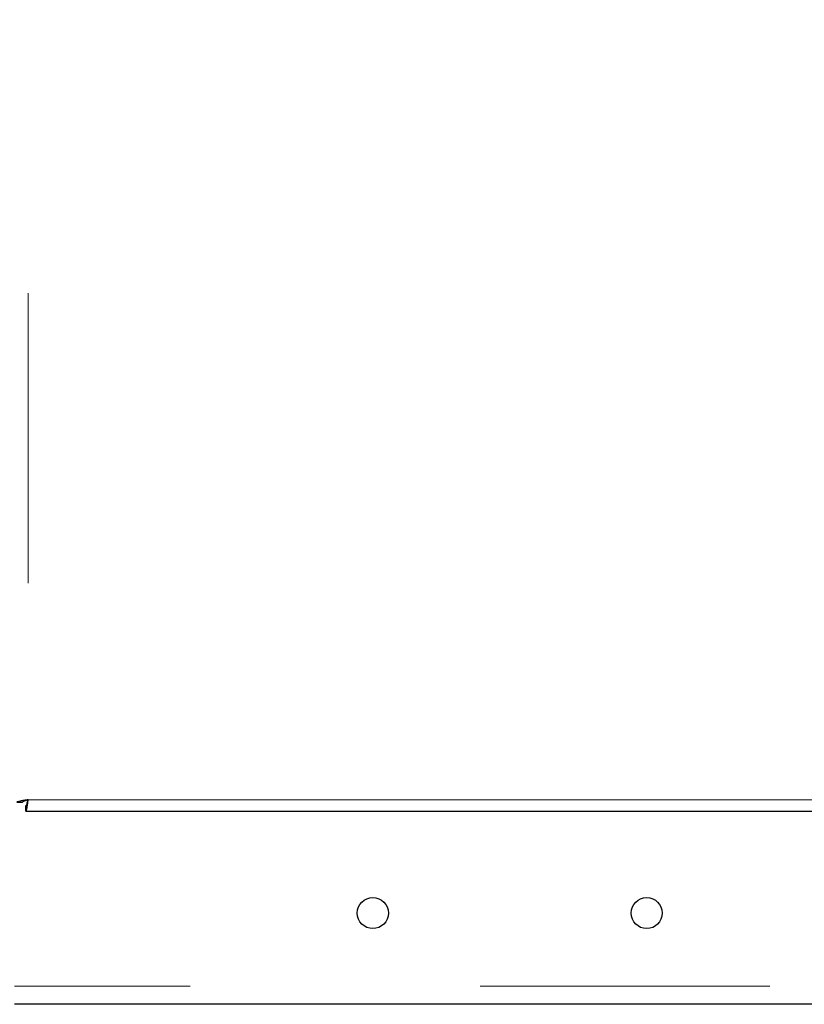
# Model space of a CAD drawing. Header units: millimetres. Extents: x 27 to 261, y 60 to 147.
# Tile 41 of 75: x 159.92 to 163.36, y 62.89 to 67.21. Entities that reach past the tile are written whole.
import ezdxf

# ---------------------------------------------------------------- set-up
doc = ezdxf.new("R2010")
doc.units = ezdxf.units.MM
doc.linetypes.add('PHANTOM', pattern=[12.7, 6.35, -1.27, 1.27, -1.27, 1.27, -1.27])

msp = doc.modelspace()

# ---------------------------------------------------------------- linework, layer by layer
at = {"color": 8, "linetype": 'PHANTOM', "lineweight": 18}
for p, q in [((159.9599, 88.8708), (159.9599, 63.7908)), ((159.9599, 63.7908), (179.2199, 63.7908)), ((198.7699, 62.9746), (159.8999, 62.9746))]:
    msp.add_line(p, q, dxfattribs=at)
at = {"color": 7, "linetype": 'Continuous', "lineweight": 25}
for p, q in [((159.9099, 63.7799), (159.9349, 63.7799)), ((159.949, 63.7408), (159.949, 63.7658)), ((159.949, 63.7408), (179.2308, 63.7408)), ((164.1289, 62.8946), (159.8999, 62.8946))]:
    msp.add_line(p, q, dxfattribs=at)
for centre in [(161.4699, 63.2946), (162.6699, 63.2946)]:
    msp.add_circle(centre, 0.068, dxfattribs=at)
for points, knots in [([(159.9599, 63.7908), (159.9533, 63.7899), (159.9402, 63.7881), (159.9237, 63.7854), (159.9122, 63.7827), (159.9107, 63.7808), (159.9099, 63.7799)], [0, 0, 0, 0, 0.249988, 0.5, 0.750012, 1, 1, 1, 1]), ([(159.9599, 63.7908), (159.9566, 63.7899), (159.9501, 63.7881), (159.9418, 63.7854), (159.936, 63.7827), (159.9353, 63.7808), (159.9349, 63.7799)], [0, 0, 0, 0, 0.250026, 0.499999, 0.750019, 1, 1, 1, 1]), ([(159.949, 63.7408), (159.9499, 63.7415), (159.9518, 63.7431), (159.9545, 63.7546), (159.9572, 63.7711), (159.959, 63.7842), (159.9599, 63.7908)], [0, 0, 0, 0, 0.249991, 0.499999, 0.750003, 1, 1, 1, 1]), ([(159.949, 63.7658), (159.9499, 63.7662), (159.9518, 63.7669), (159.9545, 63.7727), (159.9572, 63.781), (159.959, 63.7875), (159.9599, 63.7908)], [0, 0, 0, 0, 0.249977, 0.499986, 0.750001, 1, 1, 1, 1])]:
    msp.add_open_spline(points, degree=3, knots=knots, dxfattribs=at)

doc.saveas('drawing.dxf')
